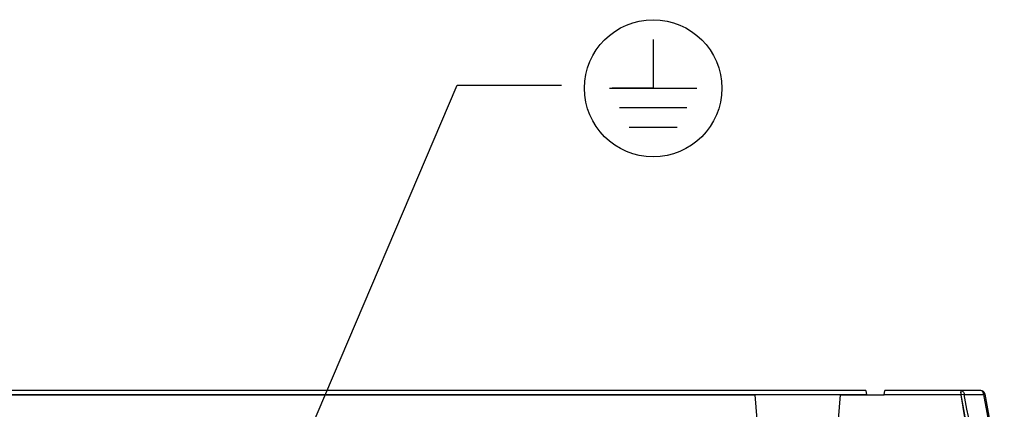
# Model space of a CAD drawing. Header units: millimetres. Extents: x 0 to 841, y 0 to 594.
# Tile 53 of 127: x 346 to 403, y 520 to 542. Entities that reach past the tile are written whole.
import ezdxf

# ---------------------------------------------------------------- set-up
doc = ezdxf.new("R2010")
doc.units = ezdxf.units.MM
doc.header["$LTSCALE"] = 46.255
doc.layers.get('0').update_dxf_attribs({"linetype": 'CONTINUOUS'})
doc.layers.add('CURVES', color=7, linetype='CONTINUOUS')
doc.layers.add('ROUNDS', color=7, linetype='CONTINUOUS')
doc.styles.get("Standard").update_dxf_attribs({"font": 'txt', "width": 0.8})
doc.dimstyles.get("Standard").update_dxf_attribs({"dimtxt": 3.5, "dimasz": 3.5, "dimexe": 0.18, "dimexo": 0.0625, "dimgap": 0.09, "dimtad": 1, "dimdsep": 46, "dimtxsty": 'STANDARD', "dimblk": '_FILLED', "dimblk1": '_FILLED', "dimblk2": '_FILLED', "dimcen": 0.09, "dimclrt": 5, "dimadec": 0, "dimazin": 0, "dimtol": 1, "dimtp": 0.01, "dimtm": 0.01, "dimtfac": 1, "dimtofl": 0, "dimtmove": 0, "dimatfit": 3, "dimldrblk": '_FILLED', "dimfxl": 1, "dimtolj": 1, "dimarcsym": 0})

# ---------------------------------------------------------------- blocks, each defined once
blk = doc.blocks.new('_FILLED')
at = {"color": 0, "linetype": 'BYBLOCK'}
blk.add_solid([(0, 0), (-1, 0.143), (-1, -0.143)], dxfattribs=at)
blk = doc.blocks.new('SYMBOL_4_BL4', base_point=(382.525, 538.535))
at = {"color": 7, "linetype": 'CONTINUOUS'}
for p, q in [((382.525, 541.338), (382.525, 538.535)), ((380.017, 538.535), (385.033, 538.535)), ((382.525, 538.535), (380.168, 538.535)), ((384.468, 537.407), (380.582, 537.407)), ((383.904, 536.278), (381.146, 536.278))]:
    blk.add_line(p, q, dxfattribs=at)
blk.add_circle((382.525, 538.535), 3.946, dxfattribs=at)

msp = doc.modelspace()

# ---------------------------------------------------------------- linework, layer by layer
at = {"layer": 'CURVES', "color": 40, "linetype": 'CONTINUOUS'}
for p, q in [((401.3513, 521.148), (400.2283, 521.148)), ((309.7912, 520.898), (388.3834, 520.898)), ((393.299, 520.898), (395.7912, 520.898)), ((400.2283, 520.898), (395.7912, 520.898)), ((401.345, 514.1484), (400.2283, 520.898))]:
    msp.add_line(p, q, dxfattribs=at)
at = {"layer": 'CURVES', "color": 4, "linetype": 'CONTINUOUS'}
for p, q in [((388.5912, 518.523), (388.3834, 520.898)), ((393.0912, 518.523), (393.299, 520.898))]:
    msp.add_line(p, q, dxfattribs=at)
at = {"layer": 'CURVES', "color": 40, "linetype": 'CONTINUOUS'}
msp.add_open_spline([(400.2283, 520.898), (400.2062, 521.0137), (400.2062, 521.0971), (400.2283, 521.148)], degree=3, dxfattribs=at)
at = {"layer": 'ROUNDS', "color": 7, "linetype": 'CONTINUOUS'}
for p, q in [((394.7471, 521.148), (309.7912, 521.148)), ((394.7471, 521.148), (394.7912, 520.898)), ((395.7912, 520.898), (395.8353, 521.148)), ((401.3513, 521.148), (395.8353, 521.148)), ((394.7912, 520.898), (395.7912, 520.898))]:
    msp.add_line(p, q, dxfattribs=at)
at = {"layer": 'ROUNDS', "color": 9, "linetype": 'CONTINUOUS'}
for p, q in [((400.2283, 520.898), (400.2283, 521.148)), ((394.7912, 520.898), (309.7912, 520.898)), ((400.2283, 520.898), (395.7912, 520.898)), ((400.4019, 520.9311), (400.2283, 520.898)), ((400.4019, 520.9311), (401.525, 520.9309)), ((401.5969, 520.9445), (401.525, 520.9309))]:
    msp.add_line(p, q, dxfattribs=at)
at = {"layer": 'ROUNDS', "color": 7, "linetype": 'CONTINUOUS'}
for centre, radius, start, end in [((401.3513, 520.898), 0.25, 10.72215, 90), ((264.0412, 494.898), 140, 7.925661, 10.722152)]:
    msp.add_arc(centre, radius, start, end, dxfattribs=at)
at = {"layer": 'ROUNDS', "color": 9, "linetype": 'CONTINUOUS'}
for radius, start, end in [(138.6467, 7.981044, 10.808495), (138.8235, 7.981044, 10.808495), (139.9268, 7.925661, 10.722152)]:
    msp.add_arc((264.0412, 494.898), radius, start, end, dxfattribs=at)
for points, knots in [([(400.2283, 521.148), (400.272, 521.148), (400.3673, 521.0866), (400.3992, 520.9862), (400.4019, 520.9311)], [0, 0, 0, 0, 0.4418345, 1, 1, 1, 1]), ([(401.4948, 521.0415), (401.4871, 521.0572), (401.4559, 521.1095), (401.395, 521.148), (401.3513, 521.148)], [0, 0, 0, 0, 0.286418, 1, 1, 1, 1])]:
    msp.add_open_spline(points, degree=3, knots=knots, dxfattribs=at)
msp.add_open_spline([(401.525, 520.9309), (401.5215, 520.9689), (401.5116, 521.0072), (401.4948, 521.0415)], degree=3, dxfattribs=at)

# ---------------------------------------------------------------- block references
at = {"color": 2, "linetype": 'CONTINUOUS'}
msp.add_blockref('SYMBOL_4_BL4', (382.5251, 538.5352), dxfattribs=at)

# ---------------------------------------------------------------- leaders
msp.add_leader([(354.5344, 499.4032), (371.2613, 538.7233), (377.2613, 538.7233)], dimstyle='STANDARD', override={"dimtad": 0}, dxfattribs=at)

doc.saveas('drawing.dxf')
